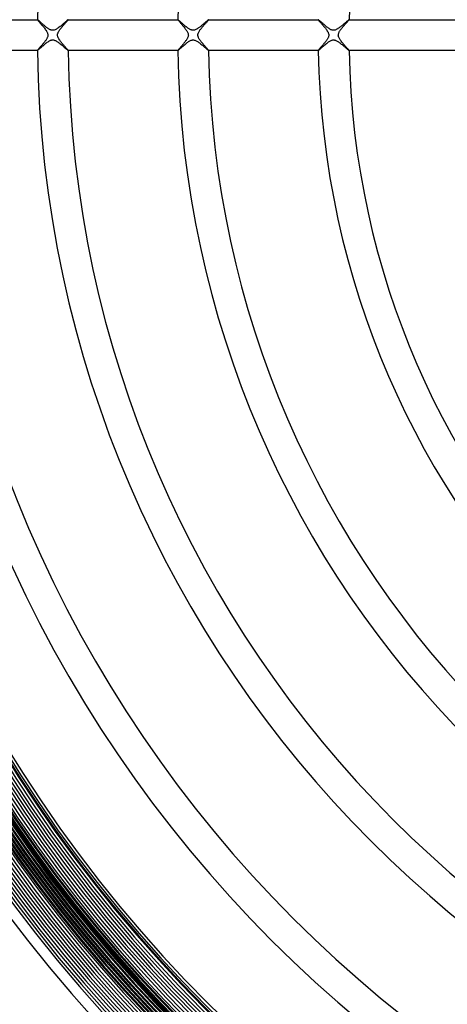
# Model space of a CAD drawing. Header units: millimetres. Extents: x -232 to 232, y -232 to 232.
# Tile 18 of 75: x -150 to -95, y -126 to 2. Entities that reach past the tile are written whole.
import ezdxf

# ---------------------------------------------------------------- set-up
doc = ezdxf.new("R2010")
doc.units = ezdxf.units.MM
doc.layers.add('HIDDEN', color=7, linetype='Continuous')
doc.layers.add('THICK', color=7, linetype='Continuous')

msp = doc.modelspace()

# ---------------------------------------------------------------- linework, layer by layer
at = {"layer": 'HIDDEN'}
for p, q in [((-147.98, 2), (-147.99, 2)), ((-147.99, 2), (-147.99, 2)), ((-147.99, 2), (-147.99, 2)), ((-147.99, 2), (-147.99, 2)), ((-147.99, 2), (-147.99, 2)), ((-147.99, 2), (-147.98, 1.99)), ((-147.98, 2), (-147.98, 2)), ((-147.98, 1.99), (-147.97, 1.97)), ((-147.97, 1.97), (-147.95, 1.95)), ((-147.95, 1.95), (-147.93, 1.91)), ((-147.93, 1.91), (-147.9, 1.88)), ((-147.9, 1.88), (-147.86, 1.83)), ((-147.86, 1.83), (-147.82, 1.78)), ((-147.82, 1.78), (-147.77, 1.73)), ((-147.77, 1.73), (-147.72, 1.67)), ((-147.72, 1.67), (-147.67, 1.6)), ((-147.67, 1.6), (-147.61, 1.54)), ((-147.61, 1.54), (-147.54, 1.46)), ((-147.54, 1.46), (-147.48, 1.39)), ((-147.48, 1.39), (-147.41, 1.31)), ((-147.41, 1.31), (-147.34, 1.23)), ((-144.61, 1.28), (-144.55, 1.34)), ((-144.55, 1.34), (-144.49, 1.41)), ((-144.49, 1.41), (-144.43, 1.48)), ((-144.43, 1.48), (-144.37, 1.54)), ((-144.37, 1.54), (-144.32, 1.6)), ((-144.32, 1.6), (-144.27, 1.66)), ((-144.27, 1.66), (-144.22, 1.72)), ((-144.22, 1.72), (-144.17, 1.77)), ((-144.17, 1.77), (-144.13, 1.81)), ((-144.13, 1.81), (-144.1, 1.86)), ((-144.1, 1.86), (-144.06, 1.89)), ((-144.06, 1.89), (-144.04, 1.93)), ((-144.04, 1.93), (-144.01, 1.95)), ((-144.01, 1.95), (-144, 1.97)), ((-144, 1.97), (-143.99, 1.99)), ((-143.99, 2), (-143.99, 2)), ((-143.99, 2), (-143.99, 2)), ((-143.99, 2), (-143.99, 2)), ((-143.99, 2), (-143.99, 2)), ((-143.99, 2), (-143.99, 2)), ((-143.99, 2), (-143.99, 2)), ((-143.99, 1.99), (-143.99, 2)), ((-129.73, 2), (-129.73, 2)), ((-129.73, 2), (-129.73, 2)), ((-129.73, 2), (-129.73, 2)), ((-129.73, 2), (-129.73, 2)), ((-129.73, 2), (-129.73, 2)), ((-129.73, 2), (-129.73, 2)), ((-129.73, 2), (-129.73, 1.99)), ((-129.73, 1.99), (-129.72, 1.97)), ((-129.72, 1.97), (-129.71, 1.95)), ((-129.71, 1.95), (-129.68, 1.92)), ((-129.68, 1.92), (-129.65, 1.89)), ((-129.65, 1.89), (-129.62, 1.84)), ((-129.62, 1.84), (-129.58, 1.8)), ((-129.58, 1.8), (-129.54, 1.75)), ((-129.54, 1.75), (-129.49, 1.69)), ((-129.49, 1.69), (-129.43, 1.63)), ((-129.43, 1.63), (-129.38, 1.56)), ((-129.38, 1.56), (-129.32, 1.49)), ((-129.32, 1.49), (-129.25, 1.42)), ((-129.25, 1.42), (-129.19, 1.34)), ((-129.19, 1.34), (-129.12, 1.26)), ((-126.41, 1.21), (-126.34, 1.29)), ((-126.34, 1.29), (-126.27, 1.38)), ((-126.27, 1.38), (-126.2, 1.46)), ((-126.2, 1.46), (-126.13, 1.53)), ((-126.13, 1.53), (-126.06, 1.61)), ((-126.06, 1.61), (-126, 1.68)), ((-126, 1.68), (-125.94, 1.74)), ((-125.94, 1.74), (-125.89, 1.8)), ((-125.89, 1.8), (-125.85, 1.85)), ((-125.85, 1.85), (-125.81, 1.9)), ((-125.81, 1.9), (-125.78, 1.93)), ((-125.78, 1.93), (-125.75, 1.96)), ((-125.75, 1.96), (-125.74, 1.99)), ((-125.73, 2), (-125.74, 2)), ((-125.74, 2), (-125.74, 2)), ((-125.74, 2), (-125.74, 2)), ((-125.74, 1.99), (-125.73, 2)), ((-125.73, 2), (-125.73, 2)), ((-125.73, 2), (-125.73, 2)), ((-125.73, 2), (-125.73, 2)), ((-111.48, 2), (-111.48, 2)), ((-111.48, 2), (-111.48, 2)), ((-111.48, 2), (-111.48, 2)), ((-111.48, 2), (-111.48, 2)), ((-111.48, 2), (-111.48, 2)), ((-111.48, 2), (-111.48, 2)), ((-111.48, 2), (-111.48, 1.99)), ((-111.48, 1.99), (-111.47, 1.97)), ((-111.47, 1.97), (-111.45, 1.95)), ((-111.45, 1.95), (-111.42, 1.91)), ((-111.42, 1.91), (-111.39, 1.87)), ((-111.39, 1.87), (-111.35, 1.83)), ((-111.35, 1.83), (-111.31, 1.77)), ((-111.31, 1.77), (-111.26, 1.72)), ((-111.26, 1.72), (-111.2, 1.65)), ((-111.2, 1.65), (-111.14, 1.58)), ((-111.14, 1.58), (-111.08, 1.51)), ((-111.08, 1.51), (-111.01, 1.43)), ((-111.01, 1.43), (-110.94, 1.34)), ((-110.94, 1.34), (-110.86, 1.26)), ((-108.16, 1.22), (-108.09, 1.29)), ((-108.09, 1.29), (-108.03, 1.36)), ((-108.03, 1.36), (-107.97, 1.43)), ((-107.97, 1.43), (-107.91, 1.5)), ((-107.91, 1.5), (-107.85, 1.56)), ((-107.85, 1.56), (-107.79, 1.63)), ((-107.79, 1.63), (-107.74, 1.68)), ((-107.74, 1.68), (-107.69, 1.74)), ((-107.69, 1.74), (-107.65, 1.79)), ((-107.65, 1.79), (-107.61, 1.84)), ((-107.61, 1.84), (-107.57, 1.88)), ((-107.57, 1.88), (-107.54, 1.92)), ((-107.54, 1.92), (-107.52, 1.95)), ((-107.52, 1.95), (-107.5, 1.97)), ((-107.5, 1.97), (-107.49, 1.99)), ((-107.49, 1.99), (-107.48, 2)), ((-107.48, 2), (-107.48, 2)), ((-107.48, 2), (-107.48, 2)), ((-107.48, 2), (-107.48, 2)), ((-107.48, 2), (-107.48, 2)), ((-107.48, 2), (-107.48, 2)), ((-107.48, 2), (-107.48, 2)), ((-147.34, 1.23), (-147.27, 1.14)), ((-147.27, 1.14), (-147.2, 1.06)), ((-147.2, 1.06), (-147.13, 0.97)), ((-147.13, 0.97), (-147.06, 0.88)), ((-147.06, 0.88), (-146.99, 0.79)), ((-146.99, 0.79), (-146.92, 0.7)), ((-146.92, 0.7), (-146.86, 0.62)), ((-146.86, 0.62), (-146.81, 0.53)), ((-146.81, 0.53), (-146.76, 0.44)), ((-146.76, 0.44), (-146.72, 0.36)), ((-146.72, 0.36), (-146.68, 0.28)), ((-146.68, 0.28), (-146.66, 0.2)), ((-146.66, 0.2), (-146.64, 0.13)), ((-146.64, 0.13), (-146.63, 0.07)), ((-146.63, 0.07), (-146.62, 0)), ((-146.62, 0), (-146.63, -0.06)), ((-145.38, 0), (-145.37, 0.07)), ((-145.37, -0.09), (-145.38, 0)), ((-145.37, 0.07), (-145.36, 0.15)), ((-145.36, 0.15), (-145.34, 0.22)), ((-145.34, 0.22), (-145.31, 0.29)), ((-145.31, 0.29), (-145.28, 0.36)), ((-145.28, 0.36), (-145.25, 0.43)), ((-145.25, 0.43), (-145.21, 0.5)), ((-145.21, 0.5), (-145.16, 0.57)), ((-145.16, 0.57), (-145.12, 0.64)), ((-145.12, 0.64), (-145.07, 0.71)), ((-145.07, 0.71), (-145.02, 0.78)), ((-145.02, 0.78), (-144.96, 0.85)), ((-144.96, 0.85), (-144.91, 0.92)), ((-144.91, 0.92), (-144.85, 0.99)), ((-144.85, 0.99), (-144.79, 1.06)), ((-144.79, 1.06), (-144.73, 1.13)), ((-144.73, 1.13), (-144.67, 1.2)), ((-144.67, 1.2), (-144.61, 1.28)), ((-129.12, 1.26), (-129.05, 1.18)), ((-129.05, 1.18), (-128.98, 1.1)), ((-128.98, 1.1), (-128.91, 1.01)), ((-128.91, 1.01), (-128.84, 0.92)), ((-128.84, 0.92), (-128.77, 0.83)), ((-128.77, 0.83), (-128.7, 0.74)), ((-128.7, 0.74), (-128.64, 0.65)), ((-128.64, 0.65), (-128.58, 0.56)), ((-128.58, 0.56), (-128.53, 0.47)), ((-128.53, 0.47), (-128.48, 0.39)), ((-128.48, 0.39), (-128.44, 0.3)), ((-128.44, 0.3), (-128.41, 0.22)), ((-128.41, 0.22), (-128.39, 0.15)), ((-128.39, 0.15), (-128.38, 0.07)), ((-128.38, 0.07), (-128.37, 0)), ((-128.37, 0), (-128.38, -0.09)), ((-127.13, 0), (-127.12, 0.06)), ((-127.12, -0.05), (-127.13, 0)), ((-127.12, 0.12), (-127.1, 0.18)), ((-127.12, 0.06), (-127.12, 0.12)), ((-127.1, 0.18), (-127.08, 0.24)), ((-127.08, 0.24), (-127.05, 0.31)), ((-127.05, 0.31), (-127.02, 0.39)), ((-127.02, 0.39), (-126.98, 0.47)), ((-126.98, 0.47), (-126.93, 0.55)), ((-126.93, 0.55), (-126.87, 0.63)), ((-126.87, 0.63), (-126.82, 0.71)), ((-126.82, 0.71), (-126.76, 0.79)), ((-126.76, 0.79), (-126.69, 0.87)), ((-126.69, 0.87), (-126.63, 0.96)), ((-126.63, 0.96), (-126.56, 1.04)), ((-126.56, 1.04), (-126.49, 1.13)), ((-126.49, 1.13), (-126.41, 1.21)), ((-110.86, 1.26), (-110.79, 1.17)), ((-110.79, 1.17), (-110.71, 1.08)), ((-110.71, 1.08), (-110.64, 0.98)), ((-110.64, 0.98), (-110.56, 0.89)), ((-110.56, 0.89), (-110.49, 0.8)), ((-110.49, 0.8), (-110.43, 0.71)), ((-110.43, 0.71), (-110.36, 0.62)), ((-110.36, 0.62), (-110.31, 0.53)), ((-110.31, 0.53), (-110.26, 0.44)), ((-110.26, 0.44), (-110.21, 0.36)), ((-110.21, 0.36), (-110.18, 0.28)), ((-110.18, 0.28), (-110.16, 0.22)), ((-110.16, 0.22), (-110.14, 0.16)), ((-110.14, 0.16), (-110.13, 0.1)), ((-110.13, 0.1), (-110.13, 0.05)), ((-110.13, 0.05), (-110.12, 0)), ((-110.12, 0), (-110.13, -0.09)), ((-108.88, 0), (-108.87, 0.06)), ((-108.87, 0.06), (-108.86, 0.12)), ((-108.86, 0.12), (-108.85, 0.18)), ((-108.85, 0.18), (-108.83, 0.24)), ((-108.83, 0.24), (-108.81, 0.3)), ((-108.81, 0.3), (-108.78, 0.36)), ((-108.78, 0.36), (-108.75, 0.43)), ((-108.75, 0.43), (-108.71, 0.49)), ((-108.71, 0.49), (-108.67, 0.56)), ((-108.67, 0.56), (-108.63, 0.63)), ((-108.63, 0.63), (-108.58, 0.7)), ((-108.58, 0.7), (-108.52, 0.77)), ((-108.52, 0.77), (-108.47, 0.84)), ((-108.47, 0.84), (-108.41, 0.92)), ((-108.41, 0.92), (-108.35, 0.99)), ((-108.35, 0.99), (-108.28, 1.07)), ((-108.28, 1.07), (-108.22, 1.14)), ((-108.22, 1.14), (-108.16, 1.22)), ((-147.37, -1.26), (-147.43, -1.34)), ((-147.31, -1.19), (-147.37, -1.26)), ((-147.25, -1.12), (-147.31, -1.19)), ((-147.19, -1.05), (-147.25, -1.12)), ((-147.13, -0.97), (-147.19, -1.05)), ((-147.07, -0.9), (-147.13, -0.97)), ((-147.02, -0.83), (-147.07, -0.9)), ((-146.96, -0.76), (-147.02, -0.83)), ((-146.91, -0.69), (-146.96, -0.76)), ((-146.87, -0.62), (-146.91, -0.69)), ((-146.82, -0.55), (-146.87, -0.62)), ((-146.78, -0.47), (-146.82, -0.55)), ((-146.74, -0.4), (-146.78, -0.47)), ((-146.7, -0.32), (-146.74, -0.4)), ((-146.67, -0.25), (-146.7, -0.32)), ((-146.65, -0.18), (-146.67, -0.25)), ((-146.64, -0.12), (-146.65, -0.18)), ((-146.63, -0.06), (-146.64, -0.12)), ((-145.35, -0.17), (-145.37, -0.09)), ((-145.33, -0.25), (-145.35, -0.17)), ((-145.3, -0.33), (-145.33, -0.25)), ((-145.26, -0.4), (-145.3, -0.33)), ((-145.22, -0.47), (-145.26, -0.4)), ((-145.18, -0.54), (-145.22, -0.47)), ((-145.14, -0.61), (-145.18, -0.54)), ((-145.09, -0.68), (-145.14, -0.61)), ((-145.04, -0.75), (-145.09, -0.68)), ((-144.98, -0.82), (-145.04, -0.75)), ((-144.93, -0.89), (-144.98, -0.82)), ((-144.87, -0.96), (-144.93, -0.89)), ((-144.81, -1.04), (-144.87, -0.96)), ((-144.75, -1.11), (-144.81, -1.04)), ((-144.69, -1.18), (-144.75, -1.11)), ((-144.63, -1.25), (-144.69, -1.18)), ((-144.57, -1.32), (-144.63, -1.25)), ((-129.12, -1.26), (-129.18, -1.33)), ((-129.06, -1.19), (-129.12, -1.26)), ((-129, -1.12), (-129.06, -1.19)), ((-128.94, -1.05), (-129, -1.12)), ((-128.88, -0.98), (-128.94, -1.05)), ((-128.83, -0.91), (-128.88, -0.98)), ((-128.77, -0.83), (-128.83, -0.91)), ((-128.72, -0.76), (-128.77, -0.83)), ((-128.67, -0.69), (-128.72, -0.76)), ((-128.62, -0.62), (-128.67, -0.69)), ((-128.57, -0.55), (-128.62, -0.62)), ((-128.53, -0.49), (-128.57, -0.55)), ((-128.49, -0.42), (-128.53, -0.49)), ((-128.46, -0.34), (-128.49, -0.42)), ((-128.42, -0.26), (-128.46, -0.34)), ((-128.4, -0.17), (-128.42, -0.26)), ((-128.38, -0.09), (-128.4, -0.17)), ((-127.12, -0.11), (-127.12, -0.05)), ((-127.11, -0.16), (-127.12, -0.11)), ((-127.09, -0.22), (-127.11, -0.16)), ((-127.07, -0.29), (-127.09, -0.22)), ((-127.03, -0.36), (-127.07, -0.29)), ((-126.99, -0.44), (-127.03, -0.36)), ((-126.95, -0.52), (-126.99, -0.44)), ((-126.89, -0.61), (-126.95, -0.52)), ((-126.83, -0.7), (-126.89, -0.61)), ((-126.76, -0.79), (-126.83, -0.7)), ((-126.69, -0.88), (-126.76, -0.79)), ((-126.62, -0.97), (-126.69, -0.88)), ((-126.54, -1.06), (-126.62, -0.97)), ((-126.46, -1.15), (-126.54, -1.06)), ((-126.39, -1.24), (-126.46, -1.15)), ((-126.31, -1.33), (-126.39, -1.24)), ((-110.85, -1.24), (-110.91, -1.31)), ((-110.79, -1.17), (-110.85, -1.24)), ((-110.74, -1.1), (-110.79, -1.17)), ((-110.68, -1.03), (-110.74, -1.1)), ((-110.62, -0.96), (-110.68, -1.03)), ((-110.56, -0.89), (-110.62, -0.96)), ((-110.51, -0.82), (-110.56, -0.89)), ((-110.46, -0.75), (-110.51, -0.82)), ((-110.41, -0.69), (-110.46, -0.75)), ((-110.37, -0.62), (-110.41, -0.69)), ((-110.32, -0.56), (-110.37, -0.62)), ((-110.29, -0.49), (-110.32, -0.56)), ((-110.25, -0.42), (-110.29, -0.49)), ((-110.21, -0.34), (-110.25, -0.42)), ((-110.17, -0.26), (-110.21, -0.34)), ((-110.15, -0.18), (-110.17, -0.26)), ((-110.13, -0.09), (-110.15, -0.18)), ((-108.87, -0.05), (-108.88, 0)), ((-108.87, -0.11), (-108.87, -0.05)), ((-108.86, -0.16), (-108.87, -0.11)), ((-108.84, -0.23), (-108.86, -0.16)), ((-108.81, -0.29), (-108.84, -0.23)), ((-108.78, -0.37), (-108.81, -0.29)), ((-108.73, -0.45), (-108.78, -0.37)), ((-108.68, -0.54), (-108.73, -0.45)), ((-108.62, -0.63), (-108.68, -0.54)), ((-108.56, -0.72), (-108.62, -0.63)), ((-108.49, -0.81), (-108.56, -0.72)), ((-108.42, -0.9), (-108.49, -0.81)), ((-108.35, -0.99), (-108.42, -0.9)), ((-108.27, -1.08), (-108.35, -0.99)), ((-108.19, -1.18), (-108.27, -1.08)), ((-108.11, -1.26), (-108.19, -1.18)), ((-108.04, -1.35), (-108.11, -1.26)), ((-147.98, -1.99), (-147.99, -2)), ((-147.99, -2), (-147.99, -2)), ((-147.99, -2), (-147.99, -2)), ((-147.99, -2), (-147.99, -2)), ((-147.99, -2), (-147.99, -2)), ((-147.99, -2), (-147.98, -2)), ((-147.97, -1.97), (-147.98, -1.99)), ((-147.98, -2), (-147.98, -2)), ((-147.96, -1.95), (-147.97, -1.97)), ((-147.94, -1.92), (-147.96, -1.95)), ((-147.91, -1.89), (-147.94, -1.92)), ((-147.88, -1.85), (-147.91, -1.89)), ((-147.84, -1.81), (-147.88, -1.85)), ((-147.8, -1.76), (-147.84, -1.81)), ((-147.76, -1.71), (-147.8, -1.76)), ((-147.71, -1.66), (-147.76, -1.71)), ((-147.66, -1.6), (-147.71, -1.66)), ((-147.61, -1.54), (-147.66, -1.6)), ((-147.55, -1.47), (-147.61, -1.54)), ((-147.49, -1.41), (-147.55, -1.47)), ((-147.43, -1.34), (-147.49, -1.41)), ((-144.51, -1.39), (-144.57, -1.32)), ((-144.45, -1.45), (-144.51, -1.39)), ((-144.39, -1.52), (-144.45, -1.45)), ((-144.34, -1.58), (-144.39, -1.52)), ((-144.29, -1.64), (-144.34, -1.58)), ((-144.24, -1.69), (-144.29, -1.64)), ((-144.2, -1.74), (-144.24, -1.69)), ((-144.16, -1.79), (-144.2, -1.74)), ((-144.12, -1.83), (-144.16, -1.79)), ((-144.08, -1.87), (-144.12, -1.83)), ((-144.06, -1.9), (-144.08, -1.87)), ((-144.03, -1.93), (-144.06, -1.9)), ((-144.01, -1.96), (-144.03, -1.93)), ((-144, -1.98), (-144.01, -1.96)), ((-143.99, -1.99), (-144, -1.98)), ((-143.99, -2), (-143.99, -1.99)), ((-143.99, -2), (-143.99, -2)), ((-143.99, -2), (-143.99, -2)), ((-143.99, -2), (-143.99, -2)), ((-143.99, -2), (-143.99, -2)), ((-143.99, -2), (-143.99, -2)), ((-143.99, -2), (-143.99, -2)), ((-129.72, -1.98), (-129.73, -1.99)), ((-129.73, -1.99), (-129.73, -2)), ((-129.73, -2), (-129.73, -2)), ((-129.73, -2), (-129.73, -2)), ((-129.73, -2), (-129.73, -2)), ((-129.73, -2), (-129.73, -2)), ((-129.73, -2), (-129.73, -2)), ((-129.73, -2), (-129.73, -2)), ((-129.71, -1.96), (-129.72, -1.98)), ((-129.69, -1.93), (-129.71, -1.96)), ((-129.67, -1.9), (-129.69, -1.93)), ((-129.64, -1.87), (-129.67, -1.9)), ((-129.61, -1.83), (-129.64, -1.87)), ((-129.57, -1.78), (-129.61, -1.83)), ((-129.53, -1.74), (-129.57, -1.78)), ((-129.49, -1.69), (-129.53, -1.74)), ((-129.44, -1.64), (-129.49, -1.69)), ((-129.39, -1.58), (-129.44, -1.64)), ((-129.34, -1.52), (-129.39, -1.58)), ((-129.29, -1.46), (-129.34, -1.52)), ((-129.23, -1.4), (-129.29, -1.46)), ((-129.18, -1.33), (-129.23, -1.4)), ((-126.24, -1.41), (-126.31, -1.33)), ((-126.17, -1.49), (-126.24, -1.41)), ((-126.1, -1.57), (-126.17, -1.49)), ((-126.04, -1.64), (-126.1, -1.57)), ((-125.98, -1.7), (-126.04, -1.64)), ((-125.92, -1.76), (-125.98, -1.7)), ((-125.88, -1.82), (-125.92, -1.76)), ((-125.83, -1.87), (-125.88, -1.82)), ((-125.8, -1.91), (-125.83, -1.87)), ((-125.77, -1.94), (-125.8, -1.91)), ((-125.75, -1.97), (-125.77, -1.94)), ((-125.74, -1.99), (-125.75, -1.97)), ((-125.73, -2), (-125.74, -1.99)), ((-125.74, -2), (-125.74, -2)), ((-125.74, -2), (-125.74, -2)), ((-125.74, -2), (-125.73, -2)), ((-125.73, -2), (-125.73, -2)), ((-125.73, -2), (-125.73, -2)), ((-125.73, -2), (-125.73, -2)), ((-111.47, -1.97), (-111.48, -1.99)), ((-111.48, -1.99), (-111.48, -2)), ((-111.48, -2), (-111.48, -2)), ((-111.48, -2), (-111.48, -2)), ((-111.48, -2), (-111.48, -2)), ((-111.48, -2), (-111.48, -2)), ((-111.48, -2), (-111.48, -2)), ((-111.48, -2), (-111.48, -2)), ((-111.46, -1.95), (-111.47, -1.97)), ((-111.44, -1.93), (-111.46, -1.95)), ((-111.41, -1.9), (-111.44, -1.93)), ((-111.38, -1.86), (-111.41, -1.9)), ((-111.35, -1.82), (-111.38, -1.86)), ((-111.31, -1.77), (-111.35, -1.82)), ((-111.27, -1.73), (-111.31, -1.77)), ((-111.22, -1.67), (-111.27, -1.73)), ((-111.18, -1.62), (-111.22, -1.67)), ((-111.13, -1.56), (-111.18, -1.62)), ((-111.07, -1.5), (-111.13, -1.56)), ((-111.02, -1.44), (-111.07, -1.5)), ((-110.97, -1.38), (-111.02, -1.44)), ((-110.91, -1.31), (-110.97, -1.38)), ((-107.97, -1.43), (-108.04, -1.35)), ((-107.9, -1.51), (-107.97, -1.43)), ((-107.83, -1.59), (-107.9, -1.51)), ((-107.77, -1.65), (-107.83, -1.59)), ((-107.71, -1.72), (-107.77, -1.65)), ((-107.66, -1.78), (-107.71, -1.72)), ((-107.61, -1.83), (-107.66, -1.78)), ((-107.57, -1.87), (-107.61, -1.83)), ((-107.54, -1.91), (-107.57, -1.87)), ((-107.52, -1.95), (-107.54, -1.91)), ((-107.5, -1.97), (-107.52, -1.95)), ((-107.49, -1.99), (-107.5, -1.97)), ((-107.48, -2), (-107.49, -1.99)), ((-107.48, -2), (-107.48, -2)), ((-107.48, -2), (-107.48, -2)), ((-107.48, -2), (-107.48, -2)), ((-107.48, -2), (-107.48, -2)), ((-107.48, -2), (-107.48, -2)), ((-107.48, -2), (-107.48, -2))]:
    msp.add_line(p, q, dxfattribs=at)
for radius, start, end in [(188.62, 90.5092, 179.4908), (188.25, 90.5084, 179.4916), (187.88, 90.5076, 179.4924), (187.5, 90.5068, 179.4932), (187.12, 90.5059, 179.4941), (186.75, 90.505, 179.495), (186.38, 90.5041, 179.4959), (185.62, 90.5021, 179.4978), (185.25, 90.5011, 179.4989), (184.88, 90.5001, 179.4999), (184.5, 90.4991, 179.5009), (184.12, 90.498, 179.502), (183.75, 90.4969, 179.5032), (183.38, 90.4957, 179.5043), (183, 90.4946, 179.5054), (182.62, 90.4933, 179.5067), (182.5, 0, 180), (182.25, 90.4921, 179.5079), (181.88, 90.4908, 179.5092), (178.5, 90.6412, 179.3588), (182.5, 180, 0), (188.62, 180.5092, 269.4908), (188.25, 180.5084, 269.4916), (187.88, 180.5076, 269.4924), (187.5, 180.5068, 269.4932), (187.12, 180.5059, 269.4941), (186.75, 180.505, 269.495), (186.38, 180.5041, 269.4959), (185.62, 180.5022, 269.4979), (185.25, 180.5011, 269.4989), (184.88, 180.5001, 269.4999), (184.5, 180.4991, 269.5009), (184.12, 180.498, 269.502), (183.75, 180.4968, 269.5031), (183.38, 180.4957, 269.5043), (183, 180.4946, 269.5054), (182.62, 180.4933, 269.5067), (182.25, 180.4921, 269.5079), (181.88, 180.4908, 269.5092), (178.5, 180.6412, 269.3588)]:
    msp.add_arc((0, 0), radius, start, end, dxfattribs=at)
at = {"layer": 'THICK'}
for p, q in [((-162.24, 2), (-147.98, 2)), ((-147.96, 1.99), (-147.98, 2)), ((-147.98, 2), (-147.98, 2)), ((-147.94, 1.98), (-147.96, 1.99)), ((-147.92, 1.96), (-147.94, 1.98)), ((-147.89, 1.94), (-147.92, 1.96)), ((-147.86, 1.91), (-147.89, 1.94)), ((-147.82, 1.88), (-147.86, 1.91)), ((-147.78, 1.84), (-147.82, 1.88)), ((-147.74, 1.8), (-147.78, 1.84)), ((-147.69, 1.76), (-147.74, 1.8)), ((-147.64, 1.72), (-147.69, 1.76)), ((-147.59, 1.67), (-147.64, 1.72)), ((-147.53, 1.62), (-147.59, 1.67)), ((-147.47, 1.57), (-147.53, 1.62)), ((-147.41, 1.51), (-147.47, 1.57)), ((-147.35, 1.46), (-147.41, 1.51)), ((-147.29, 1.4), (-147.35, 1.46)), ((-147.22, 1.34), (-147.29, 1.4)), ((-147.15, 1.29), (-147.22, 1.34)), ((-147.08, 1.23), (-147.15, 1.29)), ((-144.77, 1.34), (-144.87, 1.26)), ((-144.68, 1.42), (-144.77, 1.34)), ((-144.59, 1.5), (-144.68, 1.42)), ((-144.5, 1.57), (-144.59, 1.5)), ((-144.42, 1.65), (-144.5, 1.57)), ((-144.34, 1.71), (-144.42, 1.65)), ((-144.27, 1.77), (-144.34, 1.71)), ((-144.2, 1.83), (-144.27, 1.77)), ((-144.15, 1.88), (-144.2, 1.83)), ((-144.1, 1.92), (-144.15, 1.88)), ((-144.06, 1.96), (-144.1, 1.92)), ((-144.02, 1.98), (-144.06, 1.96)), ((-144, 2), (-144.02, 1.98)), ((-143.99, 2), (-144, 2)), ((-143.99, 2), (-129.73, 2)), ((-129.72, 2), (-129.73, 2)), ((-129.71, 1.99), (-129.72, 2)), ((-129.69, 1.97), (-129.71, 1.99)), ((-129.66, 1.95), (-129.69, 1.97)), ((-129.63, 1.92), (-129.66, 1.95)), ((-129.59, 1.89), (-129.63, 1.92)), ((-129.54, 1.85), (-129.59, 1.89)), ((-129.5, 1.81), (-129.54, 1.85)), ((-129.45, 1.76), (-129.5, 1.81)), ((-129.39, 1.72), (-129.45, 1.76)), ((-129.33, 1.66), (-129.39, 1.72)), ((-129.27, 1.61), (-129.33, 1.66)), ((-129.21, 1.55), (-129.27, 1.61)), ((-129.14, 1.49), (-129.21, 1.55)), ((-129.07, 1.43), (-129.14, 1.49)), ((-129, 1.37), (-129.07, 1.43)), ((-128.93, 1.31), (-129, 1.37)), ((-128.85, 1.25), (-128.93, 1.31)), ((-126.57, 1.3), (-126.64, 1.24)), ((-126.49, 1.37), (-126.57, 1.3)), ((-126.42, 1.43), (-126.49, 1.37)), ((-126.35, 1.49), (-126.42, 1.43)), ((-126.27, 1.55), (-126.35, 1.49)), ((-126.21, 1.61), (-126.27, 1.55)), ((-126.14, 1.67), (-126.21, 1.61)), ((-126.08, 1.72), (-126.14, 1.67)), ((-126.02, 1.77), (-126.08, 1.72)), ((-125.97, 1.82), (-126.02, 1.77)), ((-125.92, 1.86), (-125.97, 1.82)), ((-125.88, 1.89), (-125.92, 1.86)), ((-125.84, 1.93), (-125.88, 1.89)), ((-125.81, 1.95), (-125.84, 1.93)), ((-125.78, 1.97), (-125.81, 1.95)), ((-125.76, 1.99), (-125.78, 1.97)), ((-125.75, 2), (-125.76, 1.99)), ((-125.74, 2), (-125.75, 2)), ((-125.74, 2), (-111.48, 2)), ((-111.47, 1.99), (-111.48, 2)), ((-111.44, 1.97), (-111.47, 1.99)), ((-111.4, 1.94), (-111.44, 1.97)), ((-111.35, 1.9), (-111.4, 1.94)), ((-111.3, 1.86), (-111.35, 1.9)), ((-111.23, 1.8), (-111.3, 1.86)), ((-111.16, 1.73), (-111.23, 1.8)), ((-111.08, 1.67), (-111.16, 1.73)), ((-111, 1.59), (-111.08, 1.67)), ((-110.91, 1.52), (-111, 1.59)), ((-110.82, 1.44), (-110.91, 1.52)), ((-110.73, 1.36), (-110.82, 1.44)), ((-110.64, 1.28), (-110.73, 1.36)), ((-108.27, 1.34), (-108.35, 1.28)), ((-108.19, 1.41), (-108.27, 1.34)), ((-108.12, 1.47), (-108.19, 1.41)), ((-108.05, 1.53), (-108.12, 1.47)), ((-107.98, 1.59), (-108.05, 1.53)), ((-107.92, 1.64), (-107.98, 1.59)), ((-107.86, 1.7), (-107.92, 1.64)), ((-107.8, 1.75), (-107.86, 1.7)), ((-107.75, 1.79), (-107.8, 1.75)), ((-107.7, 1.83), (-107.75, 1.79)), ((-107.65, 1.87), (-107.7, 1.83)), ((-107.61, 1.91), (-107.65, 1.87)), ((-107.58, 1.93), (-107.61, 1.91)), ((-107.55, 1.96), (-107.58, 1.93)), ((-107.52, 1.98), (-107.55, 1.96)), ((-107.51, 1.99), (-107.52, 1.98)), ((-107.49, 2), (-107.51, 1.99)), ((-107.48, 2), (-107.49, 2)), ((-107.48, 2), (-93.23, 2)), ((-147.01, 1.17), (-147.08, 1.23)), ((-146.94, 1.11), (-147.01, 1.17)), ((-146.87, 1.05), (-146.94, 1.11)), ((-146.8, 1), (-146.87, 1.05)), ((-146.73, 0.95), (-146.8, 1)), ((-146.66, 0.9), (-146.73, 0.95)), ((-146.6, 0.85), (-146.66, 0.9)), ((-146.53, 0.81), (-146.6, 0.85)), ((-146.46, 0.77), (-146.53, 0.81)), ((-146.4, 0.74), (-146.46, 0.77)), ((-146.33, 0.7), (-146.4, 0.74)), ((-146.25, 0.67), (-146.33, 0.7)), ((-146.18, 0.65), (-146.25, 0.67)), ((-146.11, 0.63), (-146.18, 0.65)), ((-146.03, 0.63), (-146.11, 0.63)), ((-145.95, 0.63), (-146.03, 0.63)), ((-145.87, 0.64), (-145.95, 0.63)), ((-145.79, 0.66), (-145.87, 0.64)), ((-145.7, 0.69), (-145.79, 0.66)), ((-145.61, 0.73), (-145.7, 0.69)), ((-145.52, 0.78), (-145.61, 0.73)), ((-145.43, 0.84), (-145.52, 0.78)), ((-145.33, 0.9), (-145.43, 0.84)), ((-145.24, 0.97), (-145.33, 0.9)), ((-145.15, 1.04), (-145.24, 0.97)), ((-145.05, 1.11), (-145.15, 1.04)), ((-144.96, 1.18), (-145.05, 1.11)), ((-144.87, 1.26), (-144.96, 1.18)), ((-128.78, 1.18), (-128.85, 1.25)), ((-128.7, 1.12), (-128.78, 1.18)), ((-128.63, 1.06), (-128.7, 1.12)), ((-128.56, 1.01), (-128.63, 1.06)), ((-128.49, 0.95), (-128.56, 1.01)), ((-128.42, 0.9), (-128.49, 0.95)), ((-128.35, 0.85), (-128.42, 0.9)), ((-128.28, 0.81), (-128.35, 0.85)), ((-128.21, 0.77), (-128.28, 0.81)), ((-128.13, 0.73), (-128.21, 0.77)), ((-128.06, 0.69), (-128.13, 0.73)), ((-127.98, 0.67), (-128.06, 0.69)), ((-127.91, 0.64), (-127.98, 0.67)), ((-127.84, 0.63), (-127.91, 0.64)), ((-127.77, 0.62), (-127.84, 0.63)), ((-127.7, 0.63), (-127.77, 0.62)), ((-127.63, 0.64), (-127.7, 0.63)), ((-127.56, 0.65), (-127.63, 0.64)), ((-127.48, 0.68), (-127.56, 0.65)), ((-127.41, 0.71), (-127.48, 0.68)), ((-127.33, 0.75), (-127.41, 0.71)), ((-127.25, 0.79), (-127.33, 0.75)), ((-127.18, 0.84), (-127.25, 0.79)), ((-127.1, 0.89), (-127.18, 0.84)), ((-127.03, 0.94), (-127.1, 0.89)), ((-126.95, 1), (-127.03, 0.94)), ((-126.87, 1.05), (-126.95, 1)), ((-126.8, 1.11), (-126.87, 1.05)), ((-126.72, 1.17), (-126.8, 1.11)), ((-126.64, 1.24), (-126.72, 1.17)), ((-110.55, 1.2), (-110.64, 1.28)), ((-110.45, 1.12), (-110.55, 1.2)), ((-110.36, 1.05), (-110.45, 1.12)), ((-110.26, 0.97), (-110.36, 1.05)), ((-110.17, 0.91), (-110.26, 0.97)), ((-110.08, 0.84), (-110.17, 0.91)), ((-109.99, 0.79), (-110.08, 0.84)), ((-109.91, 0.74), (-109.99, 0.79)), ((-109.83, 0.7), (-109.91, 0.74)), ((-109.76, 0.67), (-109.83, 0.7)), ((-109.69, 0.65), (-109.76, 0.67)), ((-109.64, 0.64), (-109.69, 0.65)), ((-109.59, 0.63), (-109.64, 0.64)), ((-109.54, 0.63), (-109.59, 0.63)), ((-109.48, 0.62), (-109.54, 0.63)), ((-109.43, 0.63), (-109.48, 0.62)), ((-109.38, 0.63), (-109.43, 0.63)), ((-109.33, 0.65), (-109.38, 0.63)), ((-109.27, 0.66), (-109.33, 0.65)), ((-109.21, 0.68), (-109.27, 0.66)), ((-109.14, 0.71), (-109.21, 0.68)), ((-109.07, 0.75), (-109.14, 0.71)), ((-109, 0.79), (-109.07, 0.75)), ((-108.92, 0.84), (-109, 0.79)), ((-108.84, 0.9), (-108.92, 0.84)), ((-108.76, 0.95), (-108.84, 0.9)), ((-108.67, 1.01), (-108.76, 0.95)), ((-108.59, 1.08), (-108.67, 1.01)), ((-108.51, 1.14), (-108.59, 1.08)), ((-108.43, 1.21), (-108.51, 1.14)), ((-108.35, 1.28), (-108.43, 1.21)), ((-147.16, -1.3), (-147.07, -1.22)), ((-147.07, -1.22), (-146.98, -1.14)), ((-146.98, -1.14), (-146.88, -1.06)), ((-146.88, -1.06), (-146.79, -0.99)), ((-146.79, -0.99), (-146.7, -0.92)), ((-146.7, -0.92), (-146.6, -0.86)), ((-146.6, -0.86), (-146.51, -0.8)), ((-146.51, -0.8), (-146.43, -0.75)), ((-146.43, -0.75), (-146.35, -0.71)), ((-146.35, -0.71), (-146.27, -0.68)), ((-146.27, -0.68), (-146.21, -0.66)), ((-146.21, -0.66), (-146.15, -0.64)), ((-146.15, -0.64), (-146.1, -0.63)), ((-146.1, -0.63), (-146.04, -0.63)), ((-146.04, -0.63), (-145.99, -0.62)), ((-145.99, -0.62), (-145.94, -0.63)), ((-145.94, -0.63), (-145.89, -0.63)), ((-145.89, -0.63), (-145.83, -0.64)), ((-145.83, -0.64), (-145.77, -0.66)), ((-145.77, -0.66), (-145.71, -0.69)), ((-145.71, -0.69), (-145.63, -0.72)), ((-145.63, -0.72), (-145.55, -0.76)), ((-145.55, -0.76), (-145.46, -0.82)), ((-145.46, -0.82), (-145.37, -0.87)), ((-145.37, -0.87), (-145.28, -0.93)), ((-145.28, -0.93), (-145.19, -1)), ((-145.19, -1), (-145.1, -1.07)), ((-145.1, -1.07), (-145.01, -1.14)), ((-145.01, -1.14), (-144.92, -1.22)), ((-144.92, -1.22), (-144.83, -1.29)), ((-128.98, -1.35), (-128.89, -1.28)), ((-128.89, -1.28), (-128.8, -1.2)), ((-128.8, -1.2), (-128.71, -1.12)), ((-128.71, -1.12), (-128.61, -1.05)), ((-128.61, -1.05), (-128.52, -0.98)), ((-128.52, -0.98), (-128.43, -0.91)), ((-128.43, -0.91), (-128.34, -0.85)), ((-128.34, -0.85), (-128.26, -0.8)), ((-128.26, -0.8), (-128.17, -0.75)), ((-128.17, -0.75), (-128.09, -0.71)), ((-128.09, -0.71), (-128.02, -0.68)), ((-128.02, -0.68), (-127.95, -0.66)), ((-127.95, -0.66), (-127.89, -0.64)), ((-127.89, -0.64), (-127.84, -0.63)), ((-127.84, -0.63), (-127.78, -0.63)), ((-127.78, -0.63), (-127.73, -0.62)), ((-127.73, -0.62), (-127.68, -0.63)), ((-127.68, -0.63), (-127.62, -0.64)), ((-127.62, -0.64), (-127.57, -0.65)), ((-127.57, -0.65), (-127.51, -0.67)), ((-127.51, -0.67), (-127.44, -0.69)), ((-127.44, -0.69), (-127.37, -0.73)), ((-127.37, -0.73), (-127.28, -0.77)), ((-127.28, -0.77), (-127.19, -0.83)), ((-127.19, -0.83), (-127.1, -0.88)), ((-127.1, -0.88), (-127.01, -0.95)), ((-127.01, -0.95), (-126.92, -1.02)), ((-126.92, -1.02), (-126.82, -1.09)), ((-126.82, -1.09), (-126.73, -1.17)), ((-126.73, -1.17), (-126.63, -1.25)), ((-126.63, -1.25), (-126.54, -1.32)), ((-110.71, -1.34), (-110.62, -1.26)), ((-110.62, -1.26), (-110.52, -1.18)), ((-110.52, -1.18), (-110.43, -1.1)), ((-110.43, -1.1), (-110.33, -1.03)), ((-110.33, -1.03), (-110.24, -0.95)), ((-110.24, -0.95), (-110.14, -0.89)), ((-110.14, -0.89), (-110.05, -0.83)), ((-110.05, -0.83), (-109.96, -0.77)), ((-109.96, -0.77), (-109.88, -0.73)), ((-109.88, -0.73), (-109.8, -0.69)), ((-109.8, -0.69), (-109.73, -0.66)), ((-109.73, -0.66), (-109.67, -0.65)), ((-109.67, -0.65), (-109.61, -0.63)), ((-109.61, -0.63), (-109.56, -0.63)), ((-109.56, -0.63), (-109.51, -0.62)), ((-109.51, -0.62), (-109.46, -0.63)), ((-109.46, -0.63), (-109.41, -0.63)), ((-109.41, -0.63), (-109.36, -0.64)), ((-109.36, -0.64), (-109.31, -0.65)), ((-109.31, -0.65), (-109.25, -0.67)), ((-109.25, -0.67), (-109.19, -0.69)), ((-109.19, -0.69), (-109.11, -0.73)), ((-109.11, -0.73), (-109.03, -0.77)), ((-109.03, -0.77), (-108.94, -0.82)), ((-108.94, -0.82), (-108.86, -0.88)), ((-108.86, -0.88), (-108.77, -0.95)), ((-108.77, -0.95), (-108.67, -1.01)), ((-108.67, -1.01), (-108.58, -1.09)), ((-108.58, -1.09), (-108.49, -1.16)), ((-108.49, -1.16), (-108.39, -1.24)), ((-108.39, -1.24), (-108.3, -1.31)), ((-147.98, -2), (-162.24, -2)), ((-147.98, -2), (-147.97, -2)), ((-147.97, -2), (-147.95, -1.98)), ((-147.95, -1.98), (-147.92, -1.96)), ((-147.92, -1.96), (-147.88, -1.93)), ((-147.88, -1.93), (-147.84, -1.89)), ((-147.84, -1.89), (-147.79, -1.84)), ((-147.79, -1.84), (-147.73, -1.79)), ((-147.73, -1.79), (-147.66, -1.73)), ((-147.66, -1.73), (-147.59, -1.67)), ((-147.59, -1.67), (-147.51, -1.6)), ((-147.51, -1.6), (-147.43, -1.53)), ((-147.43, -1.53), (-147.35, -1.45)), ((-147.35, -1.45), (-147.26, -1.38)), ((-147.26, -1.38), (-147.16, -1.3)), ((-144.83, -1.29), (-144.74, -1.37)), ((-144.74, -1.37), (-144.65, -1.44)), ((-144.65, -1.44), (-144.57, -1.52)), ((-144.57, -1.52), (-144.49, -1.59)), ((-144.49, -1.59), (-144.41, -1.66)), ((-144.41, -1.66), (-144.33, -1.72)), ((-144.33, -1.72), (-144.26, -1.78)), ((-144.26, -1.78), (-144.2, -1.83)), ((-144.2, -1.83), (-144.14, -1.88)), ((-144.14, -1.88), (-144.1, -1.92)), ((-144.1, -1.92), (-144.05, -1.96)), ((-144.05, -1.96), (-144.02, -1.98)), ((-144.02, -1.98), (-144, -1.99)), ((-144, -1.99), (-143.99, -2)), ((-129.73, -2), (-143.99, -2)), ((-129.73, -2), (-129.72, -2)), ((-129.72, -2), (-129.7, -1.98)), ((-129.7, -1.98), (-129.68, -1.96)), ((-129.68, -1.96), (-129.64, -1.94)), ((-129.64, -1.94), (-129.6, -1.9)), ((-129.6, -1.9), (-129.55, -1.86)), ((-129.55, -1.86), (-129.5, -1.81)), ((-129.5, -1.81), (-129.44, -1.76)), ((-129.44, -1.76), (-129.37, -1.7)), ((-129.37, -1.7), (-129.3, -1.64)), ((-129.3, -1.64), (-129.23, -1.57)), ((-129.23, -1.57), (-129.15, -1.5)), ((-129.15, -1.5), (-129.06, -1.43)), ((-129.06, -1.43), (-128.98, -1.35)), ((-126.54, -1.32), (-126.45, -1.4)), ((-126.45, -1.4), (-126.36, -1.48)), ((-126.36, -1.48), (-126.27, -1.55)), ((-126.27, -1.55), (-126.19, -1.63)), ((-126.19, -1.63), (-126.11, -1.7)), ((-126.11, -1.7), (-126.04, -1.76)), ((-126.04, -1.76), (-125.97, -1.82)), ((-125.97, -1.82), (-125.91, -1.87)), ((-125.91, -1.87), (-125.85, -1.91)), ((-125.85, -1.91), (-125.81, -1.95)), ((-125.81, -1.95), (-125.77, -1.98)), ((-125.77, -1.98), (-125.75, -1.99)), ((-125.75, -1.99), (-125.74, -2)), ((-111.48, -2), (-125.74, -2)), ((-111.48, -2), (-111.47, -2)), ((-111.47, -2), (-111.45, -1.98)), ((-111.45, -1.98), (-111.43, -1.96)), ((-111.43, -1.96), (-111.39, -1.94)), ((-111.39, -1.94), (-111.35, -1.9)), ((-111.35, -1.9), (-111.3, -1.86)), ((-111.3, -1.86), (-111.25, -1.81)), ((-111.25, -1.81), (-111.19, -1.76)), ((-111.19, -1.76), (-111.12, -1.7)), ((-111.12, -1.7), (-111.05, -1.63)), ((-111.05, -1.63), (-110.97, -1.57)), ((-110.97, -1.57), (-110.89, -1.49)), ((-110.89, -1.49), (-110.8, -1.42)), ((-110.8, -1.42), (-110.71, -1.34)), ((-108.3, -1.31), (-108.21, -1.39)), ((-108.21, -1.39), (-108.12, -1.47)), ((-108.12, -1.47), (-108.03, -1.54)), ((-108.03, -1.54), (-107.95, -1.62)), ((-107.95, -1.62), (-107.87, -1.69)), ((-107.87, -1.69), (-107.79, -1.75)), ((-107.79, -1.75), (-107.73, -1.81)), ((-107.73, -1.81), (-107.66, -1.86)), ((-107.66, -1.86), (-107.61, -1.91)), ((-107.61, -1.91), (-107.56, -1.95)), ((-107.56, -1.95), (-107.52, -1.98)), ((-107.52, -1.98), (-107.5, -1.99)), ((-107.5, -1.99), (-107.48, -2)), ((-93.23, -2), (-107.48, -2))]:
    msp.add_line(p, q, dxfattribs=at)
for radius, start, end in [(186, 90.1841, 179.8159), (184.62, 0, 180), (184.25, 0, 180), (183.88, 0, 180), (183.5, 0, 180), (183.12, 0, 180), (182.75, 0, 180), (182.38, 0, 180), (182, 0, 180), (181.62, 0, 180), (181.25, 0, 180), (180.88, 0, 180), (180.5, 0, 180), (180.12, 0, 180), (179.75, 0, 180), (179.38, 0, 180), (179, 0, 180), (178.62, 0, 180), (178.25, 0, 180), (177.88, 0, 180), (162.25, 90.7063, 179.2937), (148, 90.7743, 179.2257), (129.75, 90.8832, 179.1168), (107.5, 91.066, 178.934), (184.62, 180, 0), (184.25, 180, 0), (183.88, 180, 0), (183.5, 180, 0), (183.12, 180, 0), (182.75, 180, 0), (182.38, 180, 0), (182, 180, 0), (181.62, 180, 0), (181.25, 180, 0), (180.88, 180, 0), (180.5, 180, 0), (180.12, 180, 0), (179.75, 180, 0), (179.38, 180, 0), (179, 180, 0), (178.62, 180, 0), (178.25, 180, 0), (177.88, 180, 0), (186, 180.1841, 269.8159), (190, 180.6031, 269.3969), (166.25, 180.6893, 269.3107), (162.25, 180.7063, 269.2937), (148, 180.7743, 269.2257), (144, 180.7958, 269.2042), (129.75, 180.8832, 269.1168), (125.75, 180.9113, 269.0887), (111.5, 181.0278, 268.9722), (107.5, 181.066, 268.934)]:
    msp.add_arc((0, 0), radius, start, end, dxfattribs=at)

doc.saveas('drawing.dxf')
